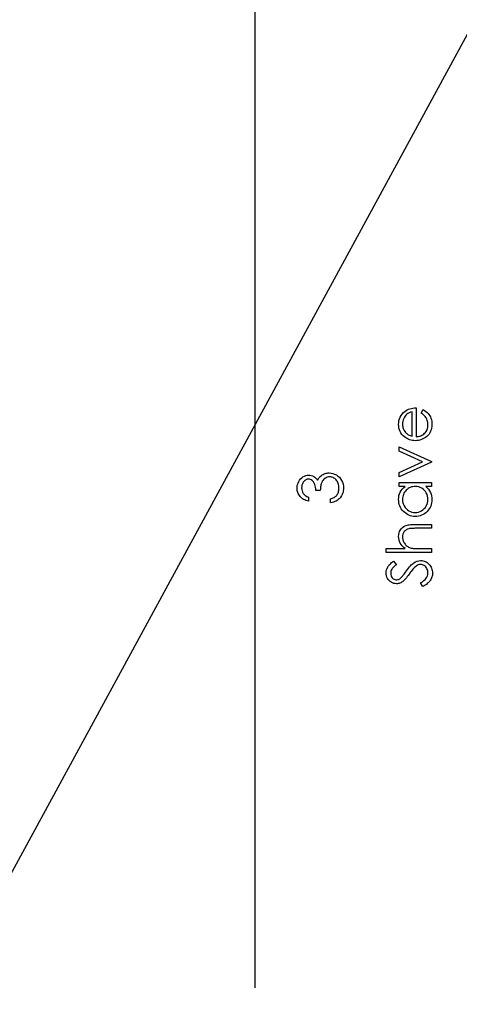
# Model space of a CAD drawing. Header units: inches. Extents: x 0.1 to 87.3, y 0.1 to 33.9.
# Tile 106 of 164: x 25.947 to 26.882, y 19.565 to 21.659. Entities that reach past the tile are written whole.
import ezdxf

# ---------------------------------------------------------------- set-up
doc = ezdxf.new("R2010")
doc.units = ezdxf.units.IN
doc.header["$MEASUREMENT"] = 0
doc.layers.add('BOARDER_2', color=5, linetype='Continuous', lineweight=35)
doc.layers.add('DIMENSIONS', color=171, linetype='Continuous')
doc.layers.add('STATION_LINES', color=231, linetype='Continuous')
doc.styles.add('SLDTEXTSTYLE0', font='TXT', dxfattribs={"width": 0.75})
doc.dimstyles.new('SLDDIMSTYLE3', dxfattribs={"dimtxt": 0.125, "dimasz": 0.13, "dimexe": 0, "dimexo": 0.0625, "dimgap": 0.03125, "dimtad": 0, "dimtih": 1, "dimtoh": 1, "dimdec": 4, "dimlfac": 1.333333, "dimrnd": 1e-09, "dimzin": 12, "dimdsep": 46, "dimtxsty": 'SLDTEXTSTYLE0', "dimsah": 1, "dimcen": 0.09, "dimadec": 0, "dimazin": 3, "dimtfac": 1, "dimtdec": 4, "dimtofl": 0, "dimtmove": 0, "dimatfit": 3, "dimfxl": 1, "dimfrac": 2, "dimtolj": 1, "dimtzin": 12, "dimarcsym": 0})
doc.dimstyles.new('SLDDIMSTYLE5', dxfattribs={"dimtxt": 0.18, "dimasz": 0.04, "dimexe": 0, "dimexo": 0.0625, "dimgap": 0, "dimtad": 0, "dimtih": 1, "dimtoh": 1, "dimdec": 0, "dimrnd": 1e-09, "dimzin": 0, "dimdsep": 46, "dimtxsty": 'Standard', "dimblk1": 'DOT', "dimblk2": 'DOT', "dimsah": 1, "dimcen": 0.09, "dimadec": 0, "dimazin": 0, "dimtfac": 0.04, "dimtdec": 0, "dimtofl": 0, "dimtmove": 0, "dimatfit": 3, "dimldrblk": 'DOT', "dimfxl": 1, "dimfrac": 2, "dimtolj": 1, "dimtzin": 0, "dimarcsym": 0})

# ---------------------------------------------------------------- blocks, each defined once
blk = doc.blocks.new('_D_6')
at = {"layer": 'DIMENSIONS'}
for p, q in [((1.8075, 22.5336), (1.8075, 18.1371)), ((31.7987, 22.2074), (31.7987, 18.1371)), ((1.8075, 18.2621), (17.0853, 18.2621)), ((31.7987, 18.2621), (17.7325, 18.2621))]:
    blk.add_line(p, q, dxfattribs=at)
for centre, start, end in [((17.3071, 18.2494), 153.4349, 206.5651), ((17.5106, 18.2494), 333.4349, 26.5651)]:
    blk.add_arc(centre, 0.2219, start, end, dxfattribs=at)
for points in [[(1.8075, 18.2621), (1.9375, 18.2421), (1.9375, 18.2821)], [(31.7987, 18.2621), (31.6687, 18.2821), (31.6687, 18.2421)]]:
    blk.add_solid(points, dxfattribs=at)
at = {"layer": 'DIMENSIONS', "insert": (17.1087, 18.3113), "char_height": 0.125, "attachment_point": 1, "style": 'SLDTEXTSTYLE0'}
blk.add_mtext('39.9883', dxfattribs=at)
blk = doc.blocks.new('_Dot')
at = {"color": 0, "linetype": 'ByBlock', "lineweight": -2}
blk.add_line((-0.5, 0), (-1, 0), dxfattribs=at)
at = {"color": 0, "linetype": 'ByBlock', "const_width": 0.5}
blk.add_lwpolyline([(-0.25, 0, 1), (0.25, 0, 1)], format="xyb", close=True, dxfattribs=at)

msp = doc.modelspace()

# ---------------------------------------------------------------- linework, layer by layer
at = {"color": 7, "linetype": 'Continuous', "flags": 128}
for points in [[(26.800962, 20.822309), (26.804886, 20.829783), (26.804886, 20.829783), (26.808022, 20.827943), (26.810839, 20.825971), (26.813337, 20.823867), (26.815516, 20.821614), (26.817431, 20.819229), (26.819084, 20.816712), (26.820511, 20.814027), (26.821675, 20.81121), (26.822596, 20.808224), (26.823272, 20.80505), (26.823666, 20.801688), (26.823798, 20.798139), (26.823798, 20.798139), (26.823629, 20.794195), (26.823122, 20.790477), (26.822276, 20.786983), (26.821093, 20.783697), (26.819572, 20.780655), (26.817713, 20.777819), (26.815516, 20.77519), (26.81298, 20.772805), (26.810238, 20.770664), (26.807403, 20.768804), (26.804473, 20.767246), (26.801468, 20.765969), (26.798351, 20.764954), (26.795177, 20.764241), (26.79189, 20.763828), (26.788529, 20.763677), (26.788529, 20.763677), (26.785374, 20.763809), (26.782294, 20.764166), (26.779308, 20.764785), (26.776397, 20.765649), (26.77358, 20.766757), (26.770857, 20.76811), (26.768209, 20.769725), (26.765655, 20.771565), (26.765655, 20.771565), (26.762669, 20.774175), (26.760077, 20.776992), (26.75788, 20.780016), (26.756077, 20.783265), (26.754687, 20.786721), (26.753692, 20.790383), (26.753091, 20.794251), (26.752884, 20.798345), (26.752884, 20.798345), (26.753091, 20.802552), (26.753729, 20.806552), (26.754781, 20.810327), (26.756265, 20.813876), (26.758143, 20.817219), (26.760471, 20.820337), (26.763213, 20.823248), (26.766368, 20.825933), (26.766368, 20.825933), (26.768828, 20.827661), (26.77142, 20.829145), (26.774181, 20.830422), (26.777073, 20.831455), (26.780115, 20.832281), (26.783308, 20.832882), (26.786651, 20.833239), (26.790144, 20.833389), (26.790144, 20.833389), (26.790144, 20.772091), (26.790144, 20.772091), (26.792848, 20.77226), (26.79544, 20.772635), (26.7979, 20.773236), (26.800229, 20.774063), (26.802426, 20.775077), (26.804511, 20.776316), (26.806464, 20.777781), (26.808304, 20.779453), (26.809957, 20.781293), (26.811403, 20.783227), (26.812624, 20.785274), (26.813619, 20.787434), (26.814389, 20.789688), (26.814933, 20.792054), (26.815271, 20.794514), (26.815384, 20.797087), (26.815384, 20.797087), (26.81529, 20.799604), (26.81499, 20.802064), (26.814483, 20.804505), (26.813769, 20.806909), (26.812905, 20.809219), (26.81191, 20.811341), (26.810783, 20.813276), (26.809525, 20.815041), (26.808004, 20.81675), (26.806069, 20.818534), (26.803722, 20.820393), (26.800961, 20.822309)], [(26.781733, 20.824975), (26.778406, 20.82398), (26.775458, 20.822759), (26.772829, 20.821351), (26.770575, 20.819736), (26.768584, 20.817895), (26.766819, 20.815754), (26.765223, 20.813351), (26.763852, 20.810665), (26.762744, 20.807811), (26.761936, 20.804862), (26.761467, 20.801857), (26.761298, 20.798777), (26.761298, 20.798777), (26.761392, 20.796261), (26.761692, 20.793819), (26.762199, 20.791472), (26.762913, 20.789237), (26.763814, 20.787059), (26.764903, 20.784993), (26.766218, 20.783021), (26.76772, 20.781124), (26.76772, 20.781124), (26.76896, 20.779809), (26.77035, 20.778589), (26.771871, 20.777443), (26.773561, 20.776392), (26.775383, 20.775415), (26.777355, 20.774514), (26.779458, 20.773706), (26.78173, 20.772974), (26.78173, 20.772974), (26.78173, 20.824975)], [(26.754087, 20.686754), (26.754086, 20.695863), (26.754086, 20.695863), (26.803966, 20.718605), (26.803966, 20.718605), (26.754086, 20.741348), (26.754086, 20.741348), (26.754086, 20.750456), (26.754086, 20.750456), (26.822596, 20.719206), (26.822596, 20.719206), (26.822596, 20.718004), (26.822596, 20.718004), (26.754086, 20.686754)], [(26.561098, 20.643485), (26.561097, 20.635072), (26.561097, 20.635072), (26.55828, 20.635804), (26.555651, 20.636706), (26.553172, 20.637738), (26.550862, 20.63894), (26.548721, 20.640274), (26.546749, 20.641776), (26.544927, 20.643429), (26.543294, 20.645232), (26.541829, 20.647147), (26.54057, 20.649157), (26.5395, 20.651241), (26.538617, 20.65342), (26.537941, 20.655692), (26.537453, 20.65804), (26.537152, 20.660462), (26.537059, 20.662979), (26.537059, 20.662979), (26.537265, 20.666641), (26.537904, 20.670172), (26.538955, 20.673571), (26.54042, 20.676857), (26.542242, 20.6799), (26.544364, 20.682566), (26.546787, 20.684876), (26.549491, 20.686829), (26.552383, 20.688369), (26.555332, 20.689477), (26.558336, 20.690135), (26.561416, 20.69036), (26.561416, 20.69036), (26.564384, 20.690191), (26.567182, 20.689684), (26.56983, 20.68882), (26.572327, 20.687618), (26.574656, 20.686078), (26.576835, 20.6842), (26.578844, 20.681984), (26.580703, 20.679411), (26.580703, 20.679411), (26.582225, 20.68236), (26.584084, 20.685045), (26.586225, 20.687449), (26.588704, 20.689571), (26.588704, 20.689571), (26.590582, 20.690886), (26.592535, 20.692013), (26.594525, 20.692989), (26.596591, 20.693778), (26.598695, 20.694379), (26.600854, 20.694811), (26.603089, 20.695074), (26.605362, 20.695168), (26.605362, 20.695168), (26.609287, 20.694905), (26.613118, 20.694097), (26.616874, 20.692764), (26.620517, 20.690886), (26.623916, 20.688557), (26.626921, 20.685853), (26.629494, 20.682735), (26.631672, 20.679242), (26.6334, 20.675449), (26.63464, 20.67143), (26.635372, 20.667186), (26.635616, 20.662735), (26.635616, 20.662735), (26.635504, 20.65973), (26.635184, 20.656838), (26.634621, 20.654077), (26.63387, 20.651448), (26.632874, 20.64895), (26.631672, 20.646584), (26.630245, 20.64433), (26.628592, 20.642208), (26.626733, 20.640236), (26.624667, 20.638452), (26.622395, 20.636837), (26.619935, 20.63541), (26.617249, 20.634151), (26.614357, 20.633081), (26.611277, 20.63218), (26.607972, 20.631466), (26.607972, 20.631466), (26.607972, 20.639879), (26.607972, 20.639879), (26.610132, 20.640555), (26.612141, 20.641288), (26.614, 20.642114), (26.615691, 20.642997), (26.617231, 20.643936), (26.61862, 20.644969), (26.61986, 20.646058), (26.62093, 20.647222), (26.62093, 20.647222), (26.622113, 20.648819), (26.623146, 20.650509), (26.624029, 20.652312), (26.624743, 20.654209), (26.625287, 20.656218), (26.625682, 20.65834), (26.625926, 20.660556), (26.626001, 20.662885), (26.626001, 20.662885), (26.625907, 20.665514), (26.625625, 20.668012), (26.625175, 20.670378), (26.624517, 20.672613), (26.623691, 20.674698), (26.622658, 20.676669), (26.621456, 20.678491), (26.620066, 20.6802), (26.618545, 20.68174), (26.616968, 20.683073), (26.615334, 20.6842), (26.613625, 20.68512), (26.611859, 20.685834), (26.610019, 20.686341), (26.608122, 20.68666), (26.606169, 20.686754), (26.606169, 20.686754), (26.603559, 20.686548), (26.601023, 20.685947), (26.598582, 20.684933), (26.596216, 20.683505), (26.594056, 20.68174), (26.592159, 20.679712), (26.590563, 20.677383), (26.589248, 20.674791), (26.588685, 20.673345), (26.588178, 20.671693), (26.587746, 20.669871), (26.587352, 20.667843), (26.587013, 20.665646), (26.586732, 20.66326), (26.586506, 20.660669), (26.586337, 20.657908), (26.586337, 20.657908), (26.576722, 20.657908), (26.576722, 20.657908), (26.576591, 20.661382), (26.576177, 20.664688), (26.575483, 20.667843), (26.574506, 20.670829), (26.573323, 20.673552), (26.571989, 20.675862), (26.570487, 20.677777), (26.568853, 20.679299), (26.567107, 20.680463), (26.565285, 20.681289), (26.563369, 20.681778), (26.561379, 20.681947), (26.561379, 20.681947), (26.559914, 20.681872), (26.558487, 20.681609), (26.557116, 20.681195), (26.555801, 20.680613), (26.554543, 20.679862), (26.553322, 20.678942), (26.552158, 20.677853), (26.551031, 20.676594), (26.550017, 20.675223), (26.549134, 20.673759), (26.548383, 20.6722), (26.547763, 20.670547), (26.547294, 20.668819), (26.546956, 20.666998), (26.546749, 20.665082), (26.546674, 20.663091), (26.546674, 20.663091), (26.54688, 20.659899), (26.5475, 20.656913), (26.548514, 20.654171), (26.54996, 20.651636), (26.550862, 20.650453), (26.551895, 20.649326), (26.553059, 20.648236), (26.554393, 20.647204), (26.555857, 20.646189), (26.557454, 20.64525), (26.5592, 20.644349), (26.561097, 20.643485)], [(26.754087, 20.674735), (26.822596, 20.674735), (26.822596, 20.674735), (26.822596, 20.666322), (26.822596, 20.666322), (26.810745, 20.666322), (26.810745, 20.666322), (26.813901, 20.663411), (26.816624, 20.66035), (26.818858, 20.657082), (26.820661, 20.653664), (26.822032, 20.650077), (26.823009, 20.64634), (26.82361, 20.642415), (26.823798, 20.638339), (26.823798, 20.638339), (26.823629, 20.634715), (26.82314, 20.631222), (26.822333, 20.62786), (26.821206, 20.62463), (26.819741, 20.62155), (26.817957, 20.618583), (26.815854, 20.615766), (26.813412, 20.61308), (26.810745, 20.61062), (26.807947, 20.608498), (26.804999, 20.606714), (26.8019, 20.60523), (26.79867, 20.604085), (26.795308, 20.603277), (26.791796, 20.602789), (26.788153, 20.60262), (26.788153, 20.60262), (26.784585, 20.602789), (26.781129, 20.603277), (26.777824, 20.604103), (26.774631, 20.605268), (26.771589, 20.606751), (26.768678, 20.608554), (26.76588, 20.610695), (26.763232, 20.613174), (26.760809, 20.615878), (26.758706, 20.618733), (26.756922, 20.6217), (26.755476, 20.624818), (26.75433, 20.628067), (26.753523, 20.631447), (26.753053, 20.634959), (26.752884, 20.638602), (26.752884, 20.638602), (26.753091, 20.64279), (26.75371, 20.646772), (26.754762, 20.650546), (26.756208, 20.654115), (26.758124, 20.657476), (26.760509, 20.66065), (26.763401, 20.66358), (26.766763, 20.666322), (26.766763, 20.666322), (26.754086, 20.666322), (26.754086, 20.666322), (26.754086, 20.674735)], [(26.761299, 20.638715), (26.761523, 20.635034), (26.76218, 20.631503), (26.763288, 20.628123), (26.764828, 20.624874), (26.766781, 20.621869), (26.769073, 20.619184), (26.771739, 20.616817), (26.774744, 20.61477), (26.777974, 20.613137), (26.781317, 20.611972), (26.784735, 20.611259), (26.788247, 20.611033), (26.788247, 20.611033), (26.79174, 20.611277), (26.795158, 20.611972), (26.798482, 20.613155), (26.80175, 20.614808), (26.804792, 20.616874), (26.807497, 20.61924), (26.809825, 20.621944), (26.811797, 20.624968), (26.813375, 20.628217), (26.814483, 20.631579), (26.815159, 20.635053), (26.815384, 20.63864), (26.815384, 20.63864), (26.815159, 20.642283), (26.814502, 20.645833), (26.813375, 20.649269), (26.811816, 20.652612), (26.809882, 20.655711), (26.807628, 20.658453), (26.805074, 20.660782), (26.802182, 20.662753), (26.799046, 20.664312), (26.795721, 20.665439), (26.79221, 20.666096), (26.788491, 20.666322), (26.788491, 20.666322), (26.785655, 20.66619), (26.782932, 20.665815), (26.780322, 20.665195), (26.777843, 20.664331), (26.775477, 20.663204), (26.773223, 20.661833), (26.771101, 20.660218), (26.769091, 20.65834), (26.76727, 20.656293), (26.765673, 20.654133), (26.76434, 20.651842), (26.763251, 20.649457), (26.762387, 20.646941), (26.761786, 20.644311), (26.76141, 20.64157), (26.761298, 20.638715)], [(26.726445, 20.525697), (26.726442, 20.53411), (26.726442, 20.53411), (26.767026, 20.53411), (26.767026, 20.53411), (26.763701, 20.53689), (26.760828, 20.539819), (26.758387, 20.542862), (26.756396, 20.546054), (26.754856, 20.549378), (26.753767, 20.552853), (26.75311, 20.55644), (26.752884, 20.560177), (26.752884, 20.560177), (26.753128, 20.56397), (26.753861, 20.567539), (26.755063, 20.570881), (26.756753, 20.573999), (26.758856, 20.576816), (26.761298, 20.579257), (26.764058, 20.581286), (26.767157, 20.582919), (26.768904, 20.583596), (26.770894, 20.584178), (26.773092, 20.584666), (26.775533, 20.585079), (26.778218, 20.58538), (26.781111, 20.585605), (26.784247, 20.585755), (26.787608, 20.585793), (26.787608, 20.585793), (26.822596, 20.585793), (26.822596, 20.585793), (26.822596, 20.577379), (26.822596, 20.577379), (26.790369, 20.577379), (26.790369, 20.577379), (26.787571, 20.577361), (26.785017, 20.577323), (26.782707, 20.577248), (26.780641, 20.577135), (26.778801, 20.577004), (26.777223, 20.576835), (26.775871, 20.576628), (26.774782, 20.576403), (26.774782, 20.576403), (26.771627, 20.575389), (26.768904, 20.574036), (26.766575, 20.572346), (26.764678, 20.570299), (26.763194, 20.567914), (26.762143, 20.565191), (26.761504, 20.562111), (26.761298, 20.558693), (26.761298, 20.558693), (26.761373, 20.556665), (26.761617, 20.554693), (26.76203, 20.552759), (26.762612, 20.550899), (26.763345, 20.549078), (26.764227, 20.547331), (26.765298, 20.545622), (26.766518, 20.54397), (26.767871, 20.542411), (26.769279, 20.541002), (26.770782, 20.539725), (26.772359, 20.53858), (26.774012, 20.537584), (26.775739, 20.536721), (26.777561, 20.535988), (26.779439, 20.535406), (26.779439, 20.535406), (26.78081, 20.535105), (26.782444, 20.534843), (26.784341, 20.534617), (26.786519, 20.534429), (26.788942, 20.534298), (26.791646, 20.534185), (26.794595, 20.534129), (26.797825, 20.53411), (26.797825, 20.53411), (26.822596, 20.53411), (26.822596, 20.53411), (26.822596, 20.525697), (26.822596, 20.525697), (26.726442, 20.525697)], [(26.804514, 20.453581), (26.799759, 20.461506), (26.799759, 20.461506), (26.803421, 20.463779), (26.806595, 20.466126), (26.809281, 20.468568), (26.811478, 20.471103), (26.813187, 20.473713), (26.814408, 20.476418), (26.81514, 20.479216), (26.815384, 20.482089), (26.815384, 20.482089), (26.815253, 20.48455), (26.81484, 20.486935), (26.814145, 20.489245), (26.813187, 20.491479), (26.812004, 20.493545), (26.810633, 20.495348), (26.809055, 20.496888), (26.807309, 20.498165), (26.80545, 20.49916), (26.803515, 20.499893), (26.801543, 20.500306), (26.799496, 20.500456), (26.799496, 20.500456), (26.797168, 20.50025), (26.794858, 20.499611), (26.792566, 20.498559), (26.790294, 20.497095), (26.790294, 20.497095), (26.788698, 20.495818), (26.787026, 20.494315), (26.78528, 20.49255), (26.783458, 20.490559), (26.781543, 20.488324), (26.779552, 20.485864), (26.777486, 20.483141), (26.775345, 20.480193), (26.775345, 20.480193), (26.773223, 20.477244), (26.771232, 20.474596), (26.769411, 20.472249), (26.767739, 20.470183), (26.766218, 20.468399), (26.764866, 20.466915), (26.763645, 20.465732), (26.762593, 20.464831), (26.762593, 20.464831), (26.760922, 20.46361), (26.759232, 20.462539), (26.757504, 20.461638), (26.755739, 20.460905), (26.753936, 20.460323), (26.752095, 20.45991), (26.750217, 20.459666), (26.748321, 20.459591), (26.748321, 20.459591), (26.745353, 20.459779), (26.742499, 20.460342), (26.739794, 20.461262), (26.737222, 20.462558), (26.734855, 20.464211), (26.732733, 20.466145), (26.730893, 20.468399), (26.729315, 20.470934), (26.728057, 20.473695), (26.727156, 20.476587), (26.72663, 20.479573), (26.726442, 20.48269), (26.726442, 20.48269), (26.726648, 20.485996), (26.727287, 20.489207), (26.728339, 20.492287), (26.729822, 20.495273), (26.730761, 20.496757), (26.731869, 20.49824), (26.733165, 20.499761), (26.734649, 20.501301), (26.736301, 20.50286), (26.738123, 20.504438), (26.740133, 20.506053), (26.742311, 20.507668), (26.742311, 20.507668), (26.748076, 20.500062), (26.748076, 20.500062), (26.746311, 20.498672), (26.744715, 20.497339), (26.743269, 20.496062), (26.741992, 20.494822), (26.740846, 20.493658), (26.73987, 20.492531), (26.739043, 20.491442), (26.738386, 20.490428), (26.737372, 20.488399), (26.736639, 20.486277), (26.736207, 20.484061), (26.736057, 20.481751), (26.736057, 20.481751), (26.736264, 20.478859), (26.736921, 20.476249), (26.737973, 20.47392), (26.739475, 20.471854), (26.741297, 20.470164), (26.743306, 20.468962), (26.745522, 20.468248), (26.747926, 20.468004), (26.747926, 20.468004), (26.749429, 20.468079), (26.750931, 20.468342), (26.752377, 20.468737), (26.753823, 20.469319), (26.755288, 20.470126), (26.756809, 20.471197), (26.758387, 20.472549), (26.760039, 20.474183), (26.760039, 20.474183), (26.760584, 20.474803), (26.761298, 20.475685), (26.76218, 20.47685), (26.76327, 20.478296), (26.764528, 20.480005), (26.765955, 20.481995), (26.76757, 20.484249), (26.769373, 20.486784), (26.769373, 20.486784), (26.771608, 20.489827), (26.773768, 20.492625), (26.775871, 20.49516), (26.777918, 20.497451), (26.77989, 20.499498), (26.781805, 20.501301), (26.783665, 20.50286), (26.785449, 20.504156), (26.788979, 20.506222), (26.792529, 20.507687), (26.796078, 20.508569), (26.799628, 20.50887), (26.799628, 20.50887), (26.802144, 20.508757), (26.804586, 20.508381), (26.806933, 20.50778), (26.809206, 20.506917), (26.811384, 20.505827), (26.813487, 20.504475), (26.815497, 20.502898), (26.817431, 20.501057), (26.819197, 20.499048), (26.820736, 20.496944), (26.822051, 20.494728), (26.823103, 20.492418), (26.823929, 20.489996), (26.82453, 20.48746), (26.824887, 20.484831), (26.825, 20.482089), (26.825, 20.482089), (26.824924, 20.479967), (26.824699, 20.477883), (26.824342, 20.475854), (26.823816, 20.473882), (26.823159, 20.471967), (26.822352, 20.470089), (26.821394, 20.468267), (26.820286, 20.466483), (26.819009, 20.464755), (26.817525, 20.463065), (26.815854, 20.461394), (26.813994, 20.45976), (26.81191, 20.458164), (26.809637, 20.456605), (26.807177, 20.455084), (26.804511, 20.453581)]]:
    msp.add_lwpolyline(points, dxfattribs=at)
at = {"layer": 'STATION_LINES'}
msp.add_line((26.447435, 19.600705), (26.447435, 22.614639), dxfattribs=at)

# ---------------------------------------------------------------- dimensions: what is measured, and where the dimension line sits
at = {"layer": 'DIMENSIONS'}
dim = msp.add_linear_dim(base=(1.807477, 18.262123), p1=(31.798685, 22.257365), p2=(1.807477, 22.583647), text='(<>)', dimstyle='SLDDIMSTYLE3', dxfattribs=at)
dim.commit()
dim.dimension.update_dxf_attribs({"geometry": '_D_6', "text_midpoint": (17.408862, 18.262123), "dimtype": 160})

# ---------------------------------------------------------------- leaders
at = {"layer": 'BOARDER_2'}
msp.add_leader([(27.532934, 22.794136), (25.361206, 18.800703), (25.111206, 18.800703)], dimstyle='SLDDIMSTYLE5', dxfattribs=at)

doc.saveas('drawing.dxf')
